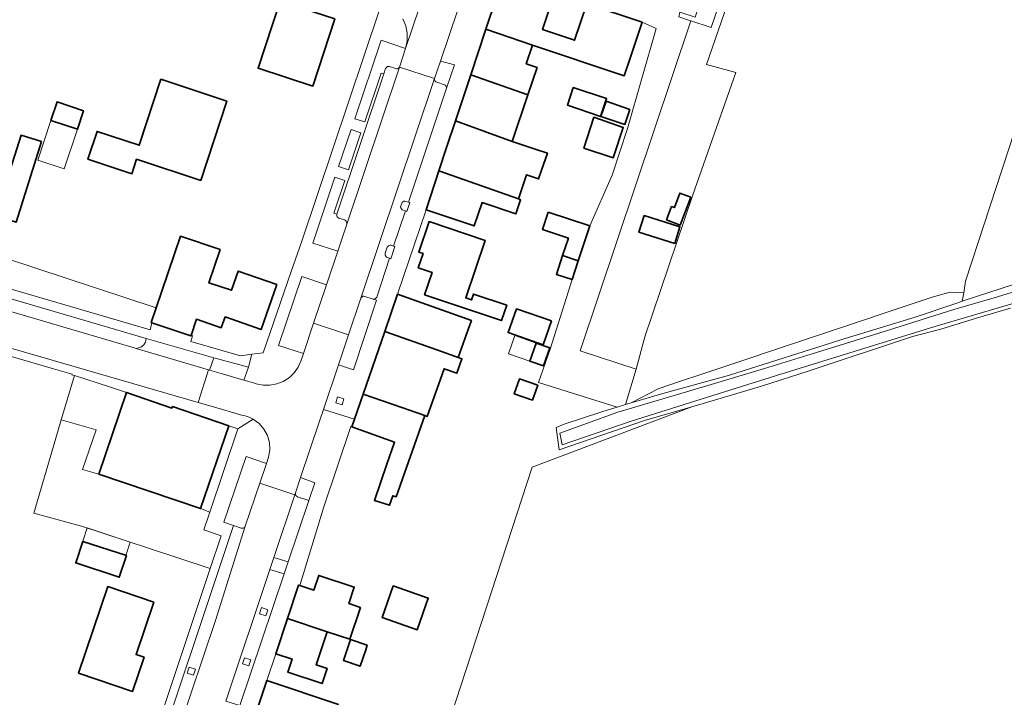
# Model space of a CAD drawing. Header units: metres. Extents: x 33225 to 36661, y 376385 to 377815.
# Tile 27 of 49: x 34772 to 34927, y 376822 to 376929. Entities that reach past the tile are written whole.
import ezdxf

# ---------------------------------------------------------------- set-up
doc = ezdxf.new("R2010")
doc.units = ezdxf.units.M
for name, color, linetype, lineweight in [('B-WE-GR-BEPLANTING_CULTUUR_HEESTERS-GV', 252, 'Continuous', 18), ('B-WE-GR-BOUWLAND-GV', 252, 'Continuous', 13), ('B-WE-GR-GRAS-GV', 252, 'Continuous', 13), ('B-WE-GR-STRUIK-GV', 252, 'Continuous', 13), ('B-WE-OG-BEBOUWING-GV', 7, 'Continuous', 35), ('B-WE-OG-BEBOUWING_LUIFEL-GV', 252, 'Continuous', 18), ('B-WE-OG-TERREIN_CULTUURSCHEIDING-GV', 252, 'Continuous', 18), ('B-WE-OG-TERREIN_ERF-GV', 252, 'Continuous', 18), ('B-WE-OG-TERREIN_ONBEGROEID-GV', 252, 'Continuous', 18), ('B-WE-OG-WATER-GV', 252, 'Continuous', 18), ('B-WE-OG-WATER_SLOOT-GV', 252, 'Continuous', 18), ('B-WE-VH-VERHARDING_ASFALT-GV', 252, 'Continuous', 18), ('B-WE-VH-VERHARDING_BETONSTRAATSTEEN-GV', 252, 'Continuous', 18), ('B-WE-VH-VERHARDING_HALFVERHARDING_GRIND-GV', 252, 'Continuous', 18), ('B-WE-VH-VERHARDING_STRAATBAKSTEEN-GV', 252, 'Continuous', 18), ('B-WE-VH-VERHARDING_TEGEL-GV', 252, 'Continuous', 18)]:
    doc.layers.add(name, color=color, linetype=linetype, lineweight=lineweight)

msp = doc.modelspace()

# ---------------------------------------------------------------- linework, layer by layer
at = {"layer": 'B-WE-GR-BEPLANTING_CULTUUR_HEESTERS-GV'}
for points in [[(34832.789, 376924.594), (34828.966, 376925.879), (34824.831, 376913.51), (34826.371, 376913.014), (34828.975, 376920.689), (34829.38, 376920.555), (34829.669, 376921.421), (34829.741, 376921.549), (34829.847, 376921.652), (34829.977, 376921.72), (34830.122, 376921.747), (34830.268, 376921.733), (34831.264, 376921.398), (34831.399, 376921.369), (34831.537, 376921.382), (34831.665, 376921.436), (34831.771, 376921.525), (34831.845, 376921.642)], [(34840.492, 376922.009), (34838.313, 376922.593), (34837.386, 376919.837), (34837.367, 376919.687), (34837.398, 376919.539), (34837.475, 376919.408), (34837.589, 376919.31), (34837.73, 376919.254), (34838.94, 376918.854), (34839.062, 376918.796), (34839.16, 376918.704), (34839.226, 376918.587), (34839.254, 376918.455), (34839.242, 376918.321)], [(34825.768, 376911.306), (34824.228, 376911.817), (34822.252, 376905.974), (34823.806, 376905.442)], [(34823.551, 376896.917), (34823.564, 376897.072), (34823.533, 376897.225), (34823.461, 376897.362), (34823.352, 376897.474), (34823.217, 376897.551), (34822.282, 376897.85), (34822.153, 376897.926), (34822.053, 376898.037), (34821.991, 376898.173), (34821.973, 376898.322), (34822.001, 376898.469), (34821.532, 376898.624), (34823.23, 376903.751), (34821.696, 376904.282), (34818.232, 376893.92), (34822.117, 376892.629)], [(34832.421, 376899.106), (34832.811, 376898.971), (34833, 376898.906), (34833.488, 376900.307), (34833.296, 376900.363), (34832.87, 376900.487), (34832.711, 376900.523), (34832.55, 376900.506), (34832.402, 376900.438), (34832.284, 376900.326), (34832.209, 376900.182), (34832.063, 376899.775), (34832.036, 376899.608), (34832.063, 376899.441), (34832.143, 376899.292), (34832.267, 376899.176)], [(34829.577, 376892.154), (34829.602, 376891.986), (34829.676, 376891.834), (34829.792, 376891.711), (34829.94, 376891.628), (34830.287, 376891.514), (34830.477, 376891.452), (34831.11, 376893.378), (34830.934, 376893.438), (34830.562, 376893.566), (34830.407, 376893.581), (34830.254, 376893.556), (34830.113, 376893.491), (34829.993, 376893.392), (34829.903, 376893.265), (34829.603, 376892.321)], [(34818.328, 376881.299), (34820.351, 376887.347), (34816.483, 376888.637), (34812.825, 376877.757), (34816.728, 376876.515)], [(34824.597, 376873.948), (34828.244, 376884.927), (34827.704, 376885.096), (34826.386, 376885.514), (34826.241, 376885.542), (34826.094, 376885.523), (34825.96, 376885.461), (34825.851, 376885.36), (34825.779, 376885.231), (34823.838, 376879.456), (34822.245, 376874.715)], [(34808.052, 376874.354), (34802.619, 376875.856), (34801.96, 376873.904), (34803.778, 376873.368), (34807.363, 376872.311)], [(34810.904, 376859.178), (34807.687, 376860.28), (34804.189, 376849.948), (34805.701, 376849.433), (34806.931, 376849.002), (34807.081, 376848.971), (34807.233, 376848.988), (34807.373, 376849.052), (34807.485, 376849.156), (34807.56, 376849.29), (34809.858, 376856.084)], [(34818.543, 376856.156), (34816.278, 376856.958), (34815.478, 376854.577), (34815.456, 376854.422), (34815.483, 376854.267), (34815.554, 376854.128), (34815.664, 376854.017), (34815.803, 376853.944), (34817.55, 376853.329)], [(34814.304, 376843.678), (34812.058, 376844.353), (34811.429, 376842.471), (34813.671, 376841.796)]]:
    msp.add_lwpolyline(points, close=True, dxfattribs=at)
at = {"layer": 'B-WE-GR-BOUWLAND-GV'}
msp.add_lwpolyline([(34928.05, 376883.64), (34922.89, 376882.13), (34917.07, 376880.35), (34912.62, 376879.17), (34896.35, 376873.8), (34888.83, 376871.35), (34881.08, 376869.05), (34877.862, 376868.113), (34852.745, 376858.594), (34819.225, 376755.709)], dxfattribs=at)
at = {"layer": 'B-WE-GR-GRAS-GV'}
msp.add_lwpolyline([(34890.503, 376951.858), (34880.185, 376922.026), (34884.815, 376920.769), (34878.05, 376901.531), (34870.461, 376879.164), (34869.136, 376874.033), (34867.457, 376868.46), (34868.324, 376868.718), (34872.574, 376870.932), (34875.947, 376872.123), (34879.479, 376873.274), (34915.754, 376885.379), (34918.571, 376886.172), (34920.691, 376886.051), (34920.997, 376887.895), (34945.14, 376961.78)], dxfattribs=at)
at = {"layer": 'B-WE-GR-STRUIK-GV'}
msp.add_lwpolyline([(34920.691, 376886.051), (34918.571, 376886.172), (34915.754, 376885.379), (34879.479, 376873.274), (34875.947, 376872.123), (34872.574, 376870.932), (34868.324, 376868.718), (34873.31, 376870.2), (34883.84, 376873.12), (34902.03, 376878.86), (34913.07, 376882.25), (34919.59, 376884.45), (34920.474, 376884.741)], close=True, dxfattribs=at)
at = {"layer": 'B-WE-OG-BEBOUWING-GV'}
for points in [[(34848.17, 376936.22), (34847.13, 376932.65), (34845.457, 376927.616), (34852.816, 376925.123), (34867.246, 376920.289), (34868.224, 376923.209), (34868.84, 376925.104), (34870.051, 376928.719), (34861.36, 376931.631), (34859.431, 376925.873), (34854.378, 376927.566), (34856.279, 376933.239)], [(34813.044, 376932.057), (34809.573, 376921.464), (34818.195, 376918.638), (34821.666, 376929.232)], [(34852.816, 376925.123), (34845.457, 376927.616), (34843.069, 376920.431), (34852.077, 376917.292), (34853.517, 376921.59), (34851.823, 376922.158)], [(34852.077, 376917.292), (34843.069, 376920.431), (34840.649, 376913.151), (34849.615, 376909.944)], [(34804.682, 376916.29), (34794.295, 376919.721), (34790.861, 376909.322), (34784.243, 376911.508), (34782.794, 376907.122), (34789.713, 376904.837), (34790.465, 376907.112), (34800.551, 376903.781)], [(34859.213, 376918.442), (34858.311, 376915.619), (34863.52, 376913.879), (34864.46, 376916.682)], [(34776.963, 376913.248), (34781.126, 376911.871), (34782.085, 376914.769), (34777.922, 376916.146)], [(34864.379, 376916.281), (34863.579, 376913.86), (34867.353, 376912.612), (34868.117, 376914.957)], [(34838.028, 376905.294), (34850.593, 376900.861), (34851.867, 376904.68), (34853.749, 376904.036), (34854.216, 376905.399), (34855.135, 376908.081), (34853.231, 376908.732), (34849.615, 376909.944), (34840.649, 376913.151), (34839.21, 376908.82)], [(34860.857, 376908.89), (34865.512, 376907.352), (34867.097, 376912.148), (34862.458, 376913.732)], [(34769.889, 376903.295), (34769.609, 376903.383), (34768.626, 376900.239), (34766.059, 376901.041), (34765.14, 376898.103), (34761.257, 376899.317), (34759.294, 376893.038), (34765.965, 376890.952), (34768.233, 376898.209), (34771.481, 376897.193), (34775.458, 376909.915), (34772.27, 376910.912)], [(34850.593, 376900.861), (34838.028, 376905.294), (34836.043, 376899.147), (34843.63, 376896.606), (34844.864, 376900.29), (34850.177, 376898.51), (34850.917, 376900.719)], [(34874.703, 376899.68), (34873.898, 376897.553), (34876.049, 376896.74), (34877.714, 376901.143), (34876.003, 376901.79), (34875.142, 376899.514)], [(34857.539, 376891.936), (34859.997, 376891.113), (34861.798, 376896.652), (34855.265, 376898.776), (34854.372, 376896.031), (34858.44, 376894.708)], [(34848.728, 376884.107), (34843.498, 376885.868), (34843.191, 376884.957), (34842.274, 376885.265), (34845.324, 376894.324), (34836.514, 376897.291), (34834.897, 376892.489), (34835.555, 376892.267), (34834.804, 376890.035), (34836.99, 376889.299), (34835.801, 376885.767), (34847.913, 376881.689)], [(34870.373, 376898.249), (34869.548, 376895.625), (34875.182, 376893.854), (34876.007, 376896.478)], [(34812.525, 376887.373), (34806.429, 376889.479), (34805.393, 376886.48), (34801.831, 376887.641), (34803.609, 376892.888), (34797.382, 376894.998), (34793.554, 376883.699), (34792.775, 376881.401), (34792.867, 376881.37), (34799.002, 376879.291), (34799.025, 376879.36), (34799.892, 376881.917), (34803.765, 376880.567), (34804.399, 376882.286), (34810.089, 376880.32)], [(34859.997, 376891.113), (34857.539, 376891.936), (34856.573, 376888.965), (34859.038, 376888.164)], [(34841.099, 376875.892), (34842.67, 376880.305), (34843.169, 376881.707), (34831.55, 376885.84), (34829.524, 376879.96), (34837.905, 376877.028)], [(34850.259, 376883.571), (34848.954, 376879.804), (34854.475, 376877.892), (34855.78, 376881.659)], [(34841.099, 376875.892), (34837.905, 376877.028), (34829.524, 376879.96), (34826.124, 376870.09), (34832.221, 376868.019), (34835.847, 376866.721), (34836.207, 376866.593), (34838.88, 376874.109), (34840.859, 376873.405), (34841.672, 376875.688)], [(34854.548, 376874.546), (34855.54, 376877.392), (34853.361, 376878.152), (34852.368, 376875.306)], [(34853.612, 376871.499), (34850.723, 376872.502), (34849.906, 376870.172), (34852.791, 376869.161)], [(34804.953, 376865.113), (34796.12, 376868.15), (34796.01, 376867.91), (34788.858, 376870.38), (34784.494, 376857.522), (34800.529, 376852.079)], [(34835.847, 376866.721), (34832.221, 376868.019), (34826.124, 376870.09), (34824.78, 376866.189), (34824.35, 376864.94), (34831.067, 376862.529), (34829.845, 376859.093), (34827.894, 376853.375), (34830.263, 376852.608), (34830.791, 376854.098), (34831.311, 376853.952)], [(34788.857, 376844.661), (34781.994, 376846.917), (34780.872, 376843.505), (34787.736, 376841.248)], [(34825.689, 376836.517), (34823.88, 376837.119), (34824.738, 376839.697), (34819.144, 376841.559), (34818.369, 376839.231), (34816.163, 376839.966), (34815.961, 376840.033), (34814.211, 376834.775), (34820.476, 376832.676), (34824.007, 376831.494)], [(34793.144, 376837.345), (34785.909, 376839.775), (34781.323, 376826.119), (34789.811, 376823.268), (34791.621, 376828.656), (34790.367, 376829.077)], [(34830.872, 376839.891), (34829.141, 376834.91), (34834.655, 376832.994), (34836.386, 376837.975)], [(34820.476, 376832.676), (34814.211, 376834.775), (34812.36, 376829.213), (34814.932, 376828.357), (34814.249, 376826.303), (34819.65, 376824.506), (34820.44, 376826.881), (34818.736, 376827.448)], [(34826.784, 376830.564), (34824.138, 376831.45), (34823.031, 376828.144), (34825.677, 376827.258), (34826.528, 376829.799)], [(34822.271, 376821.207), (34810.95, 376824.976), (34808.12, 376816.475), (34813.328, 376814.741), (34814.744, 376818.996), (34820.857, 376816.961)]]:
    msp.add_lwpolyline(points, close=True, dxfattribs=at)
at = {"layer": 'B-WE-OG-BEBOUWING_LUIFEL-GV'}
for points in [[(34781.126, 376911.871), (34776.963, 376913.248), (34774.884, 376906.963), (34779.047, 376905.586)], [(34849.007, 376876.478), (34852.368, 376875.306), (34853.361, 376878.152), (34850, 376879.325)], [(34781.976, 376846.923), (34788.753, 376844.695), (34789.444, 376846.798), (34782.672, 376849.037)]]:
    msp.add_lwpolyline(points, close=True, dxfattribs=at)
at = {"layer": 'B-WE-OG-TERREIN_CULTUURSCHEIDING-GV'}
for points in [[(34880.939, 376927.877), (34886.052, 376942.828), (34892.302, 376960.989), (34891.43, 376961.429), (34889.403, 376962.079), (34889.191, 376961.593), (34888.301, 376958.916), (34890.02, 376958.344), (34889.271, 376956.093), (34887.552, 376956.665), (34886.834, 376954.507), (34888.96, 376953.8), (34886.379, 376946.043), (34884.135, 376946.79), (34878.385, 376929.509), (34876.018, 376930.297), (34875.829, 376929.567), (34877.698, 376928.914), (34877.703, 376928.912)], [(34769.789, 376891.528), (34768.348, 376887.357), (34792.57, 376880.25), (34792.867, 376881.37), (34792.775, 376881.401), (34793.554, 376883.699)], [(34768.643, 376885.714), (34768.095, 376883.843), (34790.07, 376877.41), (34790.412, 376877.309), (34791.14, 376877.527), (34791.575, 376877.858), (34791.864, 376878.323), (34791.97, 376878.86)], [(34784.494, 376857.522), (34781.918, 376858.237), (34784.111, 376864.511), (34778.585, 376866.06), (34777.351, 376861.899), (34774.29, 376851.357), (34781.798, 376849.326), (34792.307, 376845.852), (34802.046, 376842.616), (34803.78, 376847.81), (34801.02, 376848.73), (34801.969, 376851.536), (34800.529, 376852.079)]]:
    msp.add_lwpolyline(points, close=True, dxfattribs=at)
at = {"layer": 'B-WE-OG-TERREIN_ERF-GV'}
for points in [[(34931.839, 376999.485), (34921.791, 376970.577), (34945.14, 376961.78), (34920.997, 376887.895), (34920.691, 376886.051), (34920.474, 376884.741), (34928.68, 376887.43)], [(34769.789, 376891.528), (34793.554, 376883.699), (34797.382, 376894.998), (34803.609, 376892.888), (34801.831, 376887.641), (34805.393, 376886.48), (34806.429, 376889.479), (34812.525, 376887.373), (34810.089, 376880.32), (34804.399, 376882.286), (34803.765, 376880.567), (34799.892, 376881.917), (34799.025, 376879.36), (34799.24, 376879.29), (34798.97, 376878.4), (34806.8, 376876.15), (34808.58, 376876.39), (34810.36, 376876.63), (34814.8, 376889.41), (34816.5, 376894.22), (34828.73, 376930.83), (34759.41, 376954.12)], [(34886.052, 376942.828), (34880.939, 376927.877), (34877.703, 376928.912), (34860.287, 376876.959), (34869.136, 376874.033), (34870.461, 376879.164), (34878.05, 376901.531), (34884.815, 376920.769), (34880.185, 376922.026), (34890.503, 376951.858)], [(34819.225, 376755.709), (34852.745, 376858.594), (34877.862, 376868.113), (34870.43, 376865.95), (34856.983, 376861.344), (34856.511, 376864.847), (34857.76, 376865.39), (34863.733, 376867.331), (34864.53, 376867.59), (34866.113, 376868.061), (34853.766, 376871.946), (34855.566, 376877.189), (34859.038, 376888.164), (34856.573, 376888.965), (34857.539, 376891.936), (34858.44, 376894.708), (34854.372, 376896.031), (34855.265, 376898.776), (34861.798, 376896.652), (34865.323, 376904.603), (34867.729, 376911.941), (34872.252, 376927.726), (34870.051, 376928.719), (34868.84, 376925.104), (34868.224, 376923.209), (34867.246, 376920.289), (34852.816, 376925.123), (34851.823, 376922.158), (34853.517, 376921.59), (34852.077, 376917.292), (34849.615, 376909.944), (34853.231, 376908.732), (34855.135, 376908.081), (34854.216, 376905.399), (34853.749, 376904.036), (34851.867, 376904.68), (34850.593, 376900.861), (34850.917, 376900.719), (34850.177, 376898.51), (34844.864, 376900.29), (34843.63, 376896.606), (34836.043, 376899.147), (34831.55, 376885.84), (34843.169, 376881.707), (34842.67, 376880.305), (34841.099, 376875.892), (34841.672, 376875.688), (34840.859, 376873.405), (34838.88, 376874.109), (34836.207, 376866.593), (34835.847, 376866.721), (34831.311, 376853.952), (34830.791, 376854.098), (34830.263, 376852.608), (34827.894, 376853.375), (34829.845, 376859.093), (34831.067, 376862.529), (34824.35, 376864.94), (34824.19, 376865.03), (34819.93, 376852.36), (34816.163, 376839.966), (34818.369, 376839.231), (34819.144, 376841.559), (34824.738, 376839.697), (34823.88, 376837.119), (34825.689, 376836.517), (34824.007, 376831.494), (34820.476, 376832.676), (34818.736, 376827.448), (34820.44, 376826.881), (34819.65, 376824.506), (34814.249, 376826.303), (34814.932, 376828.357), (34812.36, 376829.213), (34810.95, 376824.976), (34822.271, 376821.207)], [(34768.366, 376741.713), (34802.046, 376842.616), (34792.307, 376845.852), (34781.798, 376849.326), (34774.29, 376851.357), (34777.351, 376861.899), (34778.585, 376866.06), (34780.654, 376873.04), (34780.393, 376873.124), (34780.28, 376873.16), (34780.3, 376873.26), (34777.392, 376874.107), (34750.012, 376882.077)]]:
    msp.add_lwpolyline(points, dxfattribs=at)
for points in [[(34861.36, 376931.631), (34856.279, 376933.239), (34854.378, 376927.566), (34859.431, 376925.873)], [(34813.044, 376932.057), (34821.666, 376929.232), (34818.195, 376918.638), (34809.573, 376921.464)], [(34800.551, 376903.781), (34790.465, 376907.112), (34789.713, 376904.837), (34782.794, 376907.122), (34784.243, 376911.508), (34790.861, 376909.322), (34794.295, 376919.721), (34804.682, 376916.29)], [(34858.311, 376915.619), (34859.213, 376918.442), (34864.46, 376916.682), (34863.52, 376913.879)], [(34777.922, 376916.146), (34782.085, 376914.769), (34781.126, 376911.871), (34776.963, 376913.248)], [(34868.117, 376914.957), (34867.353, 376912.612), (34863.579, 376913.86), (34864.379, 376916.281)], [(34860.857, 376908.89), (34862.458, 376913.732), (34867.097, 376912.148), (34865.512, 376907.352)], [(34761.257, 376899.317), (34765.14, 376898.103), (34766.059, 376901.041), (34768.626, 376900.239), (34769.609, 376903.383), (34769.889, 376903.295), (34772.27, 376910.912), (34775.458, 376909.915), (34771.481, 376897.193), (34768.233, 376898.209), (34765.965, 376890.952), (34759.294, 376893.038)], [(34876.003, 376901.79), (34877.714, 376901.143), (34876.049, 376896.74), (34873.898, 376897.553), (34874.703, 376899.68), (34875.142, 376899.514)], [(34835.801, 376885.767), (34836.99, 376889.299), (34834.804, 376890.035), (34835.555, 376892.267), (34834.897, 376892.489), (34836.514, 376897.291), (34845.324, 376894.324), (34842.274, 376885.265), (34843.191, 376884.957), (34843.498, 376885.868), (34848.728, 376884.107), (34847.913, 376881.689)], [(34876.007, 376896.478), (34875.182, 376893.854), (34869.548, 376895.625), (34870.373, 376898.249)], [(34850.259, 376883.571), (34855.78, 376881.659), (34854.475, 376877.892), (34848.954, 376879.804)], [(34854.548, 376874.546), (34852.368, 376875.306), (34853.361, 376878.152), (34855.54, 376877.392)], [(34849.906, 376870.172), (34850.723, 376872.502), (34853.612, 376871.499), (34852.791, 376869.161)], [(34787.736, 376841.248), (34780.872, 376843.505), (34781.994, 376846.917), (34788.857, 376844.661)], [(34781.323, 376826.119), (34785.909, 376839.775), (34793.144, 376837.345), (34790.367, 376829.077), (34791.621, 376828.656), (34789.811, 376823.268)], [(34836.386, 376837.975), (34834.655, 376832.994), (34829.141, 376834.91), (34830.872, 376839.891)], [(34826.784, 376830.564), (34826.528, 376829.799), (34825.677, 376827.258), (34823.031, 376828.144), (34824.138, 376831.45)]]:
    msp.add_lwpolyline(points, close=True, dxfattribs=at)
at = {"layer": 'B-WE-OG-TERREIN_ONBEGROEID-GV'}
for points in [[(34821.809, 376868.721), (34822.809, 376868.401), (34823.113, 376869.354), (34822.113, 376869.674)], [(34809.812, 376835.518), (34810.812, 376835.198), (34811.116, 376836.15), (34810.116, 376836.47)], [(34808.458, 376828.264), (34807.458, 376828.584), (34807.153, 376827.631), (34808.153, 376827.312)], [(34798.725, 376827.085), (34798.421, 376826.133), (34799.421, 376825.813), (34799.725, 376826.766)]]:
    msp.add_lwpolyline(points, close=True, dxfattribs=at)
at = {"layer": 'B-WE-OG-WATER-GV'}
msp.add_lwpolyline([(34934.431, 376888.002), (34925.492, 376885.265), (34919.148, 376883.445), (34908.831, 376880.181), (34896.809, 376876.448), (34889.35, 376874.158), (34879.882, 376871.333), (34866.242, 376867.246), (34857.091, 376863.949), (34857.476, 376862.133), (34868.333, 376865.839), (34891.196, 376873.039), (34915.998, 376880.74), (34932.749, 376885.649)], dxfattribs=at)
at = {"layer": 'B-WE-OG-WATER_SLOOT-GV'}
for points in [[(34932.749, 376885.649), (34915.998, 376880.74), (34891.196, 376873.039), (34868.333, 376865.839), (34857.476, 376862.133), (34857.091, 376863.949), (34866.242, 376867.246), (34879.882, 376871.333), (34889.35, 376874.158), (34896.809, 376876.448), (34908.831, 376880.181), (34919.148, 376883.445), (34925.492, 376885.265), (34934.431, 376888.002)], [(34928.68, 376887.43), (34920.474, 376884.741), (34919.59, 376884.45), (34913.07, 376882.25), (34902.03, 376878.86), (34883.84, 376873.12), (34873.31, 376870.2), (34868.324, 376868.718), (34867.457, 376868.46), (34866.113, 376868.061), (34864.53, 376867.59), (34863.733, 376867.331), (34857.76, 376865.39), (34856.511, 376864.847), (34856.983, 376861.344), (34870.43, 376865.95), (34877.862, 376868.113), (34881.08, 376869.05), (34888.83, 376871.35), (34896.35, 376873.8), (34912.62, 376879.17), (34917.07, 376880.35), (34922.89, 376882.13), (34928.05, 376883.64)]]:
    msp.add_lwpolyline(points, dxfattribs=at)
at = {"layer": 'B-WE-VH-VERHARDING_ASFALT-GV'}
for points in [[(34845.076, 376942.71), (34845.873, 376945.103), (34840.324, 376946.95), (34839.516, 376944.514), (34838.38, 376941.085), (34832.789, 376924.594), (34831.845, 376921.642), (34837.386, 376919.837), (34838.313, 376922.593)], [(34818.328, 376881.299), (34823.838, 376879.456), (34825.779, 376885.231), (34837.386, 376919.837), (34831.845, 376921.642), (34823.551, 376896.917), (34822.117, 376892.629), (34820.351, 376887.347)], [(34819.892, 376867.712), (34822.245, 376874.715), (34823.838, 376879.456), (34818.328, 376881.299), (34816.728, 376876.515), (34816.332, 376875.329), (34815.882, 376874.336), (34815.25, 376873.447), (34814.46, 376872.695), (34813.541, 376872.109), (34812.526, 376871.709), (34811.454, 376871.511), (34810.363, 376871.522), (34809.295, 376871.742), (34808.845, 376871.874), (34807.363, 376872.311), (34803.778, 376873.368), (34801.96, 376873.904), (34801.779, 376873.957), (34800.176, 376868.812), (34802.177, 376868.229), (34807.196, 376866.766), (34807.534, 376866.687), (34807.867, 376866.585), (34808.192, 376866.462), (34808.508, 376866.317), (34808.814, 376866.153), (34809.739, 376865.469), (34810.494, 376864.601), (34811.043, 376863.59), (34811.36, 376862.484), (34811.43, 376861.336), (34811.25, 376860.2), (34810.904, 376859.178), (34809.858, 376856.084), (34815.366, 376854.242), (34815.478, 376854.577), (34816.278, 376856.958), (34819.261, 376865.836)]]:
    msp.add_lwpolyline(points, close=True, dxfattribs=at)
msp.add_lwpolyline([(34804.489, 376821.72), (34811.429, 376842.471), (34812.058, 376844.353), (34815.366, 376854.242), (34809.858, 376856.084), (34807.56, 376849.29), (34802.86, 376834.456), (34789.293, 376793.98)], dxfattribs=at)
at = {"layer": 'B-WE-VH-VERHARDING_BETONSTRAATSTEEN-GV'}
for points in [[(34831.845, 376921.642), (34831.771, 376921.525), (34831.665, 376921.436), (34831.537, 376921.382), (34831.399, 376921.369), (34831.264, 376921.398), (34830.268, 376921.733), (34830.122, 376921.747), (34829.977, 376921.72), (34829.847, 376921.652), (34829.741, 376921.549), (34829.669, 376921.421), (34829.38, 376920.555), (34822.001, 376898.469), (34821.973, 376898.322), (34821.991, 376898.173), (34822.053, 376898.037), (34822.153, 376897.926), (34822.282, 376897.85), (34823.217, 376897.551), (34823.352, 376897.474), (34823.461, 376897.362), (34823.533, 376897.225), (34823.564, 376897.072), (34823.551, 376896.917)], [(34839.242, 376918.321), (34839.254, 376918.455), (34839.226, 376918.587), (34839.16, 376918.704), (34839.062, 376918.796), (34838.94, 376918.854), (34837.73, 376919.254), (34837.589, 376919.31), (34837.475, 376919.408), (34837.398, 376919.539), (34837.367, 376919.687), (34837.386, 376919.837), (34825.779, 376885.231), (34825.851, 376885.36), (34825.96, 376885.461), (34826.094, 376885.523), (34826.241, 376885.542), (34826.386, 376885.514), (34827.704, 376885.096), (34827.841, 376885.083), (34827.977, 376885.109), (34828.099, 376885.174), (34828.197, 376885.271), (34828.263, 376885.392), (34830.287, 376891.514), (34829.94, 376891.628), (34829.792, 376891.711), (34829.676, 376891.834), (34829.602, 376891.986), (34829.577, 376892.154), (34829.603, 376892.321), (34829.903, 376893.265), (34829.993, 376893.392), (34830.113, 376893.491), (34830.254, 376893.556), (34830.407, 376893.581), (34830.562, 376893.566), (34830.934, 376893.438), (34832.811, 376898.971), (34832.421, 376899.106), (34832.267, 376899.176), (34832.143, 376899.292), (34832.063, 376899.441), (34832.036, 376899.608), (34832.063, 376899.775), (34832.209, 376900.182), (34832.284, 376900.326), (34832.402, 376900.438), (34832.55, 376900.506), (34832.711, 376900.523), (34832.87, 376900.487), (34833.296, 376900.363)], [(34806.4, 376864.64), (34804.953, 376865.113), (34800.529, 376852.079), (34801.969, 376851.536)], [(34815.478, 376854.577), (34815.366, 376854.242), (34812.058, 376844.353), (34814.304, 376843.678), (34817.55, 376853.329), (34815.803, 376853.944), (34815.664, 376854.017), (34815.554, 376854.128), (34815.483, 376854.267), (34815.456, 376854.422)], [(34811.429, 376842.471), (34804.489, 376821.72), (34806.688, 376821.029), (34813.671, 376841.796)], [(34809.812, 376835.518), (34810.116, 376836.47), (34811.116, 376836.15), (34810.812, 376835.198)], [(34808.458, 376828.264), (34808.153, 376827.312), (34807.153, 376827.631), (34807.458, 376828.584)], [(34798.725, 376827.085), (34799.725, 376826.766), (34799.421, 376825.813), (34798.421, 376826.133)]]:
    msp.add_lwpolyline(points, close=True, dxfattribs=at)
msp.add_lwpolyline([(34789.293, 376793.98), (34802.86, 376834.456), (34807.56, 376849.29), (34807.485, 376849.156), (34807.373, 376849.052), (34807.233, 376848.988), (34807.081, 376848.971), (34806.931, 376849.002), (34805.701, 376849.433), (34791.743, 376807.552)], dxfattribs=at)
at = {"layer": 'B-WE-VH-VERHARDING_HALFVERHARDING_GRIND-GV'}
msp.add_lwpolyline([(34861.36, 376931.631), (34870.051, 376928.719), (34872.252, 376927.726), (34867.729, 376911.941), (34865.323, 376904.603), (34861.798, 376896.652), (34859.997, 376891.113), (34859.038, 376888.164), (34855.566, 376877.189), (34853.766, 376871.946), (34866.113, 376868.061), (34867.457, 376868.46), (34869.136, 376874.033), (34860.287, 376876.959), (34877.703, 376928.912), (34877.698, 376928.914), (34875.829, 376929.567)], dxfattribs=at)
at = {"layer": 'B-WE-VH-VERHARDING_STRAATBAKSTEEN-GV'}
for points in [[(34832.399, 376929.273), (34832.854, 376928.157), (34833.074, 376926.973), (34833.053, 376925.769), (34832.789, 376924.594), (34838.38, 376941.085)], [(34750.48, 376883.19), (34800.176, 376868.812), (34801.779, 376873.957), (34790.412, 376877.309), (34790.07, 376877.41), (34768.095, 376883.843)]]:
    msp.add_lwpolyline(points, dxfattribs=at)
msp.add_lwpolyline([(34791.575, 376877.858), (34791.14, 376877.527), (34790.412, 376877.309), (34801.779, 376873.957), (34801.96, 376873.904), (34802.619, 376875.856), (34791.97, 376878.86), (34791.864, 376878.323)], close=True, dxfattribs=at)
at = {"layer": 'B-WE-VH-VERHARDING_TEGEL-GV'}
for points in [[(34845.076, 376942.71), (34838.313, 376922.593), (34840.492, 376922.009), (34839.242, 376918.321), (34833.296, 376900.363), (34833.488, 376900.307), (34833, 376898.906), (34832.811, 376898.971), (34830.934, 376893.438), (34831.11, 376893.378), (34830.477, 376891.452), (34830.287, 376891.514), (34828.263, 376885.392), (34828.197, 376885.271), (34828.099, 376885.174), (34827.977, 376885.109), (34827.841, 376885.083), (34827.704, 376885.096), (34828.244, 376884.927), (34824.597, 376873.948), (34822.245, 376874.715), (34819.892, 376867.712), (34824.78, 376866.189), (34826.124, 376870.09), (34829.524, 376879.96), (34831.55, 376885.84), (34836.043, 376899.147), (34838.028, 376905.294), (34839.21, 376908.82), (34840.649, 376913.151), (34843.069, 376920.431), (34845.457, 376927.616), (34847.13, 376932.65)], [(34828.73, 376930.83), (34816.5, 376894.22), (34814.8, 376889.41), (34810.36, 376876.63), (34808.58, 376876.39), (34808.052, 376874.354), (34807.363, 376872.311), (34808.845, 376871.874), (34809.295, 376871.742), (34810.363, 376871.522), (34811.454, 376871.511), (34812.526, 376871.709), (34813.541, 376872.109), (34814.46, 376872.695), (34815.25, 376873.447), (34815.882, 376874.336), (34816.332, 376875.329), (34816.728, 376876.515), (34812.825, 376877.757), (34816.483, 376888.637), (34820.351, 376887.347), (34822.117, 376892.629), (34818.232, 376893.92), (34821.696, 376904.282), (34823.23, 376903.751), (34821.532, 376898.624), (34822.001, 376898.469), (34829.38, 376920.555), (34828.975, 376920.689), (34826.371, 376913.014), (34824.831, 376913.51), (34828.966, 376925.879), (34832.789, 376924.594), (34833.053, 376925.769), (34833.074, 376926.973), (34832.854, 376928.157), (34832.399, 376929.273)], [(34768.643, 376885.714), (34791.97, 376878.86), (34802.619, 376875.856), (34808.052, 376874.354), (34808.58, 376876.39), (34806.8, 376876.15), (34798.97, 376878.4), (34799.24, 376879.29), (34799.025, 376879.36), (34799.002, 376879.291), (34792.867, 376881.37), (34792.57, 376880.25), (34768.348, 376887.357)], [(34750.012, 376882.077), (34777.392, 376874.107), (34780.3, 376873.26), (34780.28, 376873.16), (34780.393, 376873.124), (34780.654, 376873.04), (34786.2, 376871.27), (34788.858, 376870.38), (34796.01, 376867.91), (34796.12, 376868.15), (34804.953, 376865.113), (34806.4, 376864.64), (34808.814, 376866.153), (34808.508, 376866.317), (34808.192, 376866.462), (34807.867, 376866.585), (34807.534, 376866.687), (34807.196, 376866.766), (34802.177, 376868.229), (34800.176, 376868.812), (34750.48, 376883.19)], [(34808.12, 376816.475), (34810.95, 376824.976), (34812.36, 376829.213), (34814.211, 376834.775), (34815.961, 376840.033), (34816.163, 376839.966), (34819.93, 376852.36), (34824.19, 376865.03), (34824.35, 376864.94), (34824.78, 376866.189), (34819.892, 376867.712), (34819.261, 376865.836), (34816.278, 376856.958), (34818.543, 376856.156), (34817.55, 376853.329), (34814.304, 376843.678), (34813.671, 376841.796), (34806.688, 376821.029)]]:
    msp.add_lwpolyline(points, dxfattribs=at)
for points in [[(34822.252, 376905.974), (34824.228, 376911.817), (34825.768, 376911.306), (34823.806, 376905.442)], [(34788.858, 376870.38), (34786.2, 376871.27), (34780.654, 376873.04), (34778.585, 376866.06), (34784.111, 376864.511), (34781.918, 376858.237), (34784.494, 376857.522)], [(34821.809, 376868.721), (34822.113, 376869.674), (34823.113, 376869.354), (34822.809, 376868.401)], [(34808.814, 376866.153), (34806.4, 376864.64), (34801.969, 376851.536), (34801.02, 376848.73), (34803.78, 376847.81), (34802.046, 376842.616), (34768.366, 376741.713), (34769.514, 376741.346), (34787.98, 376796.259), (34791.378, 376806.455), (34791.743, 376807.552), (34805.701, 376849.433), (34804.189, 376849.948), (34807.687, 376860.28), (34810.904, 376859.178), (34811.25, 376860.2), (34811.43, 376861.336), (34811.36, 376862.484), (34811.043, 376863.59), (34810.494, 376864.601), (34809.739, 376865.469)]]:
    msp.add_lwpolyline(points, close=True, dxfattribs=at)

doc.saveas('drawing.dxf')
